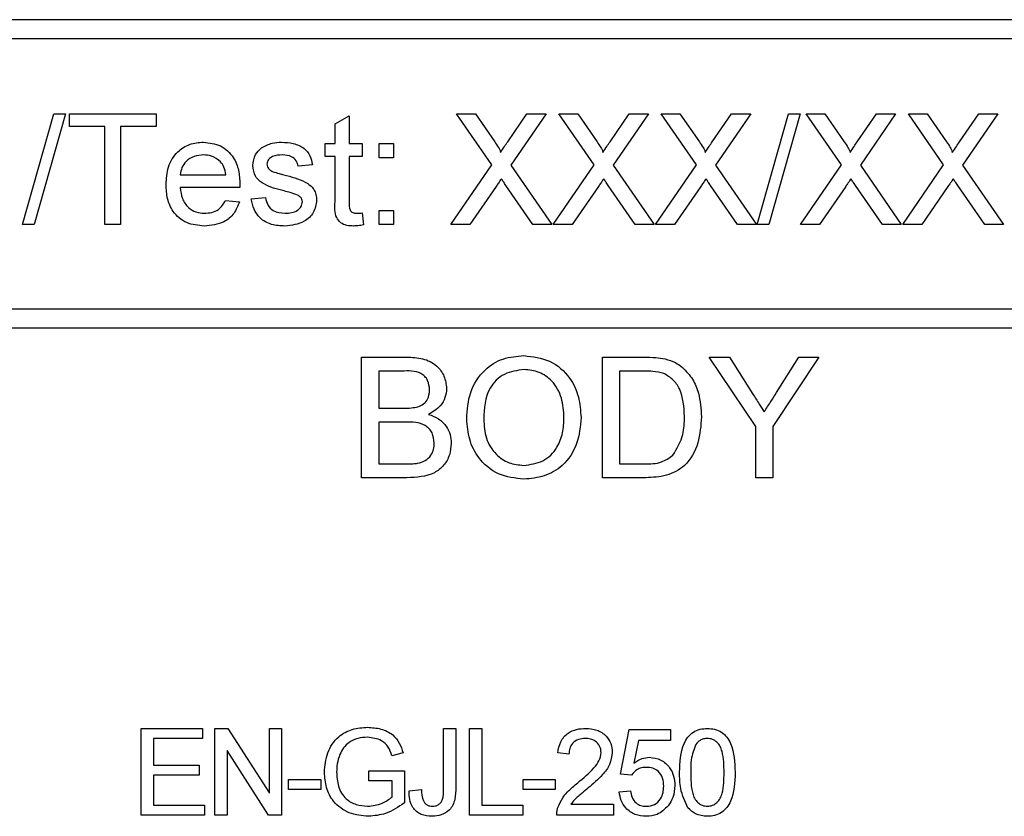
# Model space of a CAD drawing. Header units: millimetres. Extents: x 757 to 3489, y -202 to 2655.
# Tile 21 of 39: x 3194 to 3214, y 1620 to 1636. Entities that reach past the tile are written whole.
import ezdxf

# ---------------------------------------------------------------- set-up
doc = ezdxf.new("R2010")
doc.units = ezdxf.units.MM

msp = doc.modelspace()

# ---------------------------------------------------------------- linework, layer by layer
at = {"color": 7, "linetype": 'Continuous', "lineweight": 25}
for p, q in [((3297.07, 1636.144), (3181.07, 1636.144)), ((3297.07, 1635.744), (3181.07, 1635.744)), ((3193.912, 1631.894), (3194.561, 1634.194)), ((3194.804, 1634.194), (3194.156, 1631.894)), ((3194.561, 1634.194), (3194.804, 1634.194)), ((3194.885, 1634.194), (3196.684, 1634.194)), ((3194.885, 1633.929), (3194.885, 1634.194)), ((3196.684, 1634.194), (3196.684, 1633.929)), ((3200.399, 1633.984), (3200.694, 1634.152)), ((3200.694, 1634.152), (3200.694, 1633.575)), ((3202.919, 1634.194), (3203.31, 1634.194)), ((3203.652, 1633.131), (3202.919, 1634.194)), ((3203.31, 1634.194), (3203.711, 1633.612)), ((3203.981, 1633.611), (3204.381, 1634.194)), ((3204.777, 1634.194), (3204.045, 1633.128)), ((3204.381, 1634.194), (3204.777, 1634.194)), ((3205.043, 1634.194), (3205.433, 1634.194)), ((3205.775, 1633.131), (3205.043, 1634.194)), ((3205.433, 1634.194), (3205.835, 1633.612)), ((3206.104, 1633.611), (3206.504, 1634.194)), ((3206.9, 1634.194), (3206.168, 1633.128)), ((3206.504, 1634.194), (3206.9, 1634.194)), ((3207.166, 1634.194), (3207.556, 1634.194)), ((3207.898, 1633.131), (3207.166, 1634.194)), ((3207.556, 1634.194), (3207.958, 1633.612)), ((3208.227, 1633.611), (3208.627, 1634.194)), ((3209.023, 1634.194), (3208.291, 1633.128)), ((3208.627, 1634.194), (3209.023, 1634.194)), ((3209.157, 1631.894), (3209.806, 1634.194)), ((3210.049, 1634.194), (3209.401, 1631.894)), ((3209.806, 1634.194), (3210.049, 1634.194)), ((3210.173, 1634.194), (3210.564, 1634.194)), ((3210.905, 1633.131), (3210.173, 1634.194)), ((3210.564, 1634.194), (3210.965, 1633.612)), ((3211.235, 1633.611), (3211.635, 1634.194)), ((3212.031, 1634.194), (3211.299, 1633.128)), ((3211.635, 1634.194), (3212.031, 1634.194)), ((3212.296, 1634.194), (3212.687, 1634.194)), ((3213.028, 1633.131), (3212.296, 1634.194)), ((3212.687, 1634.194), (3213.088, 1633.612)), ((3213.358, 1633.611), (3213.758, 1634.194)), ((3214.154, 1634.194), (3213.422, 1633.128)), ((3213.758, 1634.194), (3214.154, 1634.194)), ((3195.622, 1633.929), (3194.885, 1633.929)), ((3195.622, 1631.894), (3195.622, 1633.929)), ((3196.684, 1633.929), (3195.947, 1633.929)), ((3195.947, 1633.929), (3195.947, 1631.894)), ((3200.399, 1633.575), (3200.399, 1633.984)), ((3200.193, 1633.575), (3200.399, 1633.575)), ((3200.193, 1633.309), (3200.193, 1633.575)), ((3200.694, 1633.575), (3200.959, 1633.575)), ((3200.959, 1633.575), (3200.959, 1633.309)), ((3201.313, 1633.575), (3201.608, 1633.575)), ((3201.313, 1633.28), (3201.313, 1633.575)), ((3201.608, 1633.575), (3201.608, 1633.28)), ((3200.399, 1633.309), (3200.193, 1633.309)), ((3200.399, 1632.366), (3200.399, 1633.309)), ((3200.694, 1633.309), (3200.694, 1632.356)), ((3200.959, 1633.309), (3200.694, 1633.309)), ((3201.608, 1633.28), (3201.313, 1633.28)), ((3199.927, 1633.132), (3199.633, 1633.103)), ((3202.801, 1631.894), (3203.652, 1633.131)), ((3204.045, 1633.128), (3204.895, 1631.894)), ((3204.925, 1631.894), (3205.775, 1633.131)), ((3206.168, 1633.128), (3207.018, 1631.894)), ((3207.048, 1631.894), (3207.898, 1633.131)), ((3208.291, 1633.128), (3209.141, 1631.894)), ((3210.055, 1631.894), (3210.905, 1633.131)), ((3211.299, 1633.128), (3212.149, 1631.894)), ((3212.178, 1631.894), (3213.028, 1633.131)), ((3213.422, 1633.128), (3214.272, 1631.894)), ((3197.185, 1632.926), (3198.129, 1632.926)), ((3198.422, 1632.661), (3197.185, 1632.661)), ((3203.741, 1632.685), (3203.197, 1631.894)), ((3204.504, 1631.894), (3203.944, 1632.707)), ((3205.864, 1632.685), (3205.32, 1631.894)), ((3206.627, 1631.894), (3206.067, 1632.707)), ((3207.988, 1632.685), (3207.443, 1631.894)), ((3208.75, 1631.894), (3208.19, 1632.707)), ((3210.995, 1632.685), (3210.451, 1631.894)), ((3211.758, 1631.894), (3211.198, 1632.707)), ((3213.118, 1632.685), (3212.574, 1631.894)), ((3213.881, 1631.894), (3213.321, 1632.707)), ((3198.659, 1632.425), (3198.954, 1632.454)), ((3198.125, 1632.395), (3198.414, 1632.366)), ((3200.959, 1632.137), (3200.989, 1631.89)), ((3201.313, 1632.189), (3201.608, 1632.189)), ((3201.313, 1631.894), (3201.313, 1632.189)), ((3201.608, 1632.189), (3201.608, 1631.894)), ((3194.156, 1631.894), (3193.912, 1631.894)), ((3195.947, 1631.894), (3195.622, 1631.894)), ((3201.608, 1631.894), (3201.313, 1631.894)), ((3203.197, 1631.894), (3202.801, 1631.894)), ((3204.895, 1631.894), (3204.504, 1631.894)), ((3205.32, 1631.894), (3204.925, 1631.894)), ((3207.018, 1631.894), (3206.627, 1631.894)), ((3207.443, 1631.894), (3207.048, 1631.894)), ((3209.141, 1631.894), (3208.75, 1631.894)), ((3209.401, 1631.894), (3209.157, 1631.894)), ((3210.451, 1631.894), (3210.055, 1631.894)), ((3212.149, 1631.894), (3211.758, 1631.894)), ((3212.574, 1631.894), (3212.178, 1631.894)), ((3214.272, 1631.894), (3213.881, 1631.894)), ((3180.47, 1630.144), (3297.67, 1630.144)), ((3297.67, 1629.744), (3180.47, 1629.744)), ((3200.95, 1629.144), (3201.886, 1629.144)), ((3200.95, 1626.644), (3200.95, 1629.144)), ((3205.95, 1629.144), (3206.805, 1629.144)), ((3205.95, 1626.644), (3205.95, 1629.144)), ((3208.165, 1629.144), (3208.583, 1629.144)), ((3209.127, 1627.703), (3208.165, 1629.144)), ((3208.583, 1629.144), (3209.067, 1628.38)), ((3210.441, 1629.144), (3209.48, 1627.703)), ((3209.558, 1628.408), (3210.024, 1629.144)), ((3210.024, 1629.144), (3210.441, 1629.144)), ((3201.303, 1628.855), (3201.303, 1628.086)), ((3201.779, 1628.855), (3201.303, 1628.855)), ((3206.303, 1628.855), (3206.303, 1626.932)), ((3206.81, 1628.855), (3206.303, 1628.855)), ((3201.303, 1628.086), (3201.818, 1628.086)), ((3201.303, 1627.798), (3201.303, 1626.932)), ((3201.854, 1627.798), (3201.303, 1627.798)), ((3209.127, 1626.644), (3209.127, 1627.703)), ((3209.48, 1627.703), (3209.48, 1626.644)), ((3201.303, 1626.932), (3201.894, 1626.932)), ((3206.303, 1626.932), (3206.818, 1626.932)), ((3201.889, 1626.644), (3200.95, 1626.644)), ((3206.846, 1626.644), (3205.95, 1626.644)), ((3209.48, 1626.644), (3209.127, 1626.644)), ((3196.375, 1621.444), (3197.644, 1621.444)), ((3196.375, 1619.644), (3196.375, 1621.444)), ((3197.644, 1621.444), (3197.644, 1621.236)), ((3197.903, 1621.444), (3198.172, 1621.444)), ((3197.903, 1619.644), (3197.903, 1621.444)), ((3198.172, 1621.444), (3199.034, 1620.101)), ((3199.034, 1621.444), (3199.288, 1621.444)), ((3199.034, 1620.101), (3199.034, 1621.444)), ((3199.288, 1621.444), (3199.288, 1619.644)), ((3202.651, 1621.444), (3202.904, 1621.444)), ((3202.651, 1620.206), (3202.651, 1621.444)), ((3202.904, 1621.444), (3202.904, 1620.222)), ((3203.187, 1621.444), (3203.441, 1621.444)), ((3203.187, 1619.644), (3203.187, 1621.444)), ((3203.441, 1621.444), (3203.441, 1619.852)), ((3206.319, 1620.498), (3206.504, 1621.421)), ((3206.504, 1621.421), (3207.357, 1621.421)), ((3207.357, 1621.421), (3207.357, 1621.19)), ((3196.628, 1621.236), (3196.628, 1620.682)), ((3197.644, 1621.236), (3196.628, 1621.236)), ((3206.692, 1621.19), (3206.601, 1620.724)), ((3207.357, 1621.19), (3206.692, 1621.19)), ((3199.02, 1619.644), (3198.157, 1620.987)), ((3198.157, 1620.987), (3198.157, 1619.644)), ((3201.808, 1620.937), (3201.576, 1620.878)), ((3205.252, 1620.913), (3205.021, 1620.936)), ((3196.628, 1620.682), (3197.575, 1620.682)), ((3197.575, 1620.682), (3197.575, 1620.475)), ((3196.628, 1620.475), (3196.628, 1619.852)), ((3197.575, 1620.475), (3196.628, 1620.475)), ((3201.099, 1620.567), (3201.837, 1620.567)), ((3201.099, 1620.359), (3201.099, 1620.567)), ((3201.837, 1620.567), (3201.837, 1619.901)), ((3206.55, 1620.475), (3206.319, 1620.498)), ((3199.432, 1620.382), (3200.101, 1620.382)), ((3199.432, 1620.175), (3199.432, 1620.382)), ((3200.101, 1620.382), (3200.101, 1620.175)), ((3201.584, 1620.359), (3201.099, 1620.359)), ((3201.584, 1620.018), (3201.584, 1620.359)), ((3204.3, 1620.382), (3204.969, 1620.382)), ((3204.3, 1620.175), (3204.3, 1620.382)), ((3204.969, 1620.382), (3204.969, 1620.175)), ((3200.101, 1620.175), (3199.432, 1620.175)), ((3201.935, 1620.146), (3202.189, 1620.175)), ((3204.969, 1620.175), (3204.3, 1620.175)), ((3206.296, 1620.129), (3206.527, 1620.152)), ((3196.628, 1619.852), (3197.69, 1619.852)), ((3197.69, 1619.852), (3197.69, 1619.644)), ((3203.441, 1619.852), (3204.295, 1619.852)), ((3204.295, 1619.852), (3204.295, 1619.644)), ((3205.294, 1619.875), (3206.175, 1619.875)), ((3206.175, 1619.875), (3206.175, 1619.644)), ((3197.69, 1619.644), (3196.375, 1619.644)), ((3198.157, 1619.644), (3197.903, 1619.644)), ((3199.288, 1619.644), (3199.02, 1619.644)), ((3204.295, 1619.644), (3203.187, 1619.644)), ((3206.175, 1619.644), (3204.998, 1619.644))]:
    msp.add_line(p, q, dxfattribs=at)
for points, knots in [([(3196.89, 1632.72), (3196.898, 1632.845), (3196.912, 1633.093), (3197.098, 1633.4), (3197.374, 1633.579), (3197.569, 1633.596), (3197.667, 1633.604)], [0, 0, 0, 0, 0.280748, 0.559775, 0.779666, 1, 1, 1, 1]), ([(3197.667, 1633.604), (3197.789, 1633.59), (3198.033, 1633.562), (3198.293, 1633.316), (3198.409, 1633.022), (3198.419, 1632.832), (3198.424, 1632.736)], [0, 0, 0, 0, 0.279366, 0.558398, 0.778885, 1, 1, 1, 1]), ([(3198.689, 1633.117), (3198.7, 1633.198), (3198.72, 1633.344), (3198.827, 1633.443), (3198.874, 1633.486)], [0, 0, 0, 0, 0.5589275, 1, 1, 1, 1]), ([(3198.874, 1633.486), (3198.946, 1633.525), (3199.075, 1633.594), (3199.221, 1633.601), (3199.285, 1633.604)], [0, 0, 0, 0, 0.558938, 1, 1, 1, 1]), ([(3199.285, 1633.604), (3199.368, 1633.599), (3199.533, 1633.589), (3199.753, 1633.499), (3199.889, 1633.325), (3199.915, 1633.197), (3199.927, 1633.132)], [0, 0, 0, 0, 0.280737, 0.560427, 0.77945, 1, 1, 1, 1]), ([(3203.711, 1633.612), (3203.737, 1633.572), (3203.773, 1633.518), (3203.818, 1633.446), (3203.826, 1633.41), (3203.831, 1633.392)], [0, 0, 0, 0, 0.561277, 0.781763, 1, 1, 1, 1]), ([(3203.831, 1633.392), (3203.859, 1633.433), (3203.909, 1633.506), (3203.959, 1633.579), (3203.981, 1633.611)], [0, 0, 0, 0, 0.56, 1, 1, 1, 1]), ([(3205.835, 1633.612), (3205.86, 1633.572), (3205.896, 1633.518), (3205.941, 1633.446), (3205.949, 1633.41), (3205.954, 1633.392)], [0, 0, 0, 0, 0.561277, 0.781763, 1, 1, 1, 1]), ([(3205.954, 1633.392), (3205.982, 1633.433), (3206.032, 1633.506), (3206.082, 1633.579), (3206.104, 1633.611)], [0, 0, 0, 0, 0.56, 1, 1, 1, 1]), ([(3207.958, 1633.612), (3207.983, 1633.572), (3208.019, 1633.518), (3208.064, 1633.446), (3208.073, 1633.41), (3208.077, 1633.392)], [0, 0, 0, 0, 0.561277, 0.781763, 1, 1, 1, 1]), ([(3208.077, 1633.392), (3208.105, 1633.433), (3208.155, 1633.506), (3208.205, 1633.579), (3208.227, 1633.611)], [0, 0, 0, 0, 0.56, 1, 1, 1, 1]), ([(3210.965, 1633.612), (3210.991, 1633.572), (3211.027, 1633.518), (3211.071, 1633.446), (3211.08, 1633.41), (3211.085, 1633.392)], [0, 0, 0, 0, 0.561277, 0.781763, 1, 1, 1, 1]), ([(3211.085, 1633.392), (3211.113, 1633.433), (3211.163, 1633.506), (3211.213, 1633.579), (3211.235, 1633.611)], [0, 0, 0, 0, 0.56, 1, 1, 1, 1]), ([(3213.088, 1633.612), (3213.114, 1633.572), (3213.15, 1633.518), (3213.194, 1633.446), (3213.203, 1633.41), (3213.208, 1633.392)], [0, 0, 0, 0, 0.561277, 0.781763, 1, 1, 1, 1]), ([(3213.208, 1633.392), (3213.236, 1633.433), (3213.286, 1633.506), (3213.336, 1633.579), (3213.358, 1633.611)], [0, 0, 0, 0, 0.56, 1, 1, 1, 1]), ([(3197.666, 1633.339), (3197.6, 1633.333), (3197.468, 1633.322), (3197.31, 1633.22), (3197.209, 1633.08), (3197.193, 1632.977), (3197.185, 1632.926)], [0, 0, 0, 0, 0.28019, 0.559728, 0.779642, 1, 1, 1, 1]), ([(3198.02, 1633.198), (3197.962, 1633.244), (3197.857, 1633.327), (3197.724, 1633.335), (3197.666, 1633.339)], [0, 0, 0, 0, 0.558512, 1, 1, 1, 1]), ([(3199.307, 1633.339), (3199.235, 1633.337), (3199.128, 1633.335), (3199.027, 1633.26), (3198.989, 1633.199), (3198.985, 1633.164), (3198.984, 1633.147)], [0, 0, 0, 0, 0.4997698, 0.7490947, 0.8745923, 1, 1, 1, 1]), ([(3199.633, 1633.103), (3199.622, 1633.143), (3199.601, 1633.225), (3199.481, 1633.327), (3199.373, 1633.334), (3199.307, 1633.339)], [0, 0, 0, 0, 0.280304, 0.560237, 1, 1, 1, 1]), ([(3198.129, 1632.926), (3198.121, 1632.982), (3198.107, 1633.082), (3198.047, 1633.162), (3198.02, 1633.198)], [0, 0, 0, 0, 0.560674, 1, 1, 1, 1]), ([(3199.343, 1632.591), (3199.194, 1632.629), (3199.007, 1632.677), (3198.816, 1632.805), (3198.717, 1632.925), (3198.7, 1633.04), (3198.689, 1633.117)], [0, 0, 0, 0, 0.501321, 0.626592, 0.751817, 1, 1, 1, 1]), ([(3198.984, 1633.147), (3198.986, 1633.129), (3198.989, 1633.097), (3199.007, 1633.07), (3199.015, 1633.059)], [0, 0, 0, 0, 0.559236, 1, 1, 1, 1]), ([(3199.015, 1633.059), (3199.031, 1633.043), (3199.059, 1633.014), (3199.096, 1632.998), (3199.112, 1632.991)], [0, 0, 0, 0, 0.559084, 1, 1, 1, 1]), ([(3199.112, 1632.991), (3199.153, 1632.979), (3199.227, 1632.956), (3199.302, 1632.936), (3199.335, 1632.927)], [0, 0, 0, 0, 0.559965, 1, 1, 1, 1]), ([(3199.335, 1632.927), (3199.488, 1632.888), (3199.679, 1632.839), (3199.881, 1632.715), (3199.96, 1632.626), (3200.009, 1632.517), (3200.014, 1632.438), (3200.016, 1632.399)], [0, 0, 0, 0, 0.5004464, 0.6253959, 0.750274, 0.8750687, 1, 1, 1, 1]), ([(3197.683, 1631.864), (3197.558, 1631.876), (3197.31, 1631.898), (3197.033, 1632.133), (3196.905, 1632.429), (3196.895, 1632.623), (3196.89, 1632.72)], [0, 0, 0, 0, 0.279952, 0.558661, 0.778994, 1, 1, 1, 1]), ([(3197.185, 1632.661), (3197.194, 1632.584), (3197.212, 1632.432), (3197.336, 1632.25), (3197.507, 1632.145), (3197.627, 1632.135), (3197.687, 1632.13)], [0, 0, 0, 0, 0.2806334, 0.5596873, 0.7796605, 1, 1, 1, 1]), ([(3198.424, 1632.736), (3198.423, 1632.722), (3198.423, 1632.697), (3198.422, 1632.672), (3198.422, 1632.661)], [0, 0, 0, 0, 0.559999, 1, 1, 1, 1]), ([(3203.85, 1632.843), (3203.829, 1632.814), (3203.793, 1632.762), (3203.757, 1632.709), (3203.741, 1632.685)], [0, 0, 0, 0, 0.5600016, 1, 1, 1, 1]), ([(3203.944, 1632.707), (3203.926, 1632.732), (3203.895, 1632.778), (3203.863, 1632.823), (3203.85, 1632.843)], [0, 0, 0, 0, 0.56, 1, 1, 1, 1]), ([(3205.973, 1632.843), (3205.952, 1632.814), (3205.916, 1632.762), (3205.88, 1632.709), (3205.864, 1632.685)], [0, 0, 0, 0, 0.560002, 1, 1, 1, 1]), ([(3206.067, 1632.707), (3206.049, 1632.732), (3206.018, 1632.778), (3205.987, 1632.823), (3205.973, 1632.843)], [0, 0, 0, 0, 0.56, 1, 1, 1, 1]), ([(3208.096, 1632.843), (3208.075, 1632.814), (3208.039, 1632.762), (3208.003, 1632.709), (3207.988, 1632.685)], [0, 0, 0, 0, 0.560002, 1, 1, 1, 1]), ([(3208.19, 1632.707), (3208.173, 1632.732), (3208.141, 1632.778), (3208.11, 1632.823), (3208.096, 1632.843)], [0, 0, 0, 0, 0.5599998, 1, 1, 1, 1]), ([(3211.104, 1632.843), (3211.083, 1632.814), (3211.047, 1632.762), (3211.011, 1632.709), (3210.995, 1632.685)], [0, 0, 0, 0, 0.560002, 1, 1, 1, 1]), ([(3211.198, 1632.707), (3211.18, 1632.732), (3211.149, 1632.778), (3211.117, 1632.823), (3211.104, 1632.843)], [0, 0, 0, 0, 0.56, 1, 1, 1, 1]), ([(3213.227, 1632.843), (3213.206, 1632.814), (3213.17, 1632.762), (3213.134, 1632.709), (3213.118, 1632.685)], [0, 0, 0, 0, 0.560002, 1, 1, 1, 1]), ([(3213.321, 1632.707), (3213.303, 1632.732), (3213.272, 1632.778), (3213.24, 1632.823), (3213.227, 1632.843)], [0, 0, 0, 0, 0.56, 1, 1, 1, 1]), ([(3198.954, 1632.454), (3198.966, 1632.401), (3198.99, 1632.295), (3199.133, 1632.149), (3199.274, 1632.137), (3199.361, 1632.13)], [0, 0, 0, 0, 0.281314, 0.561069, 1, 1, 1, 1]), ([(3199.62, 1632.505), (3199.569, 1632.524), (3199.478, 1632.557), (3199.385, 1632.581), (3199.343, 1632.591)], [0, 0, 0, 0, 0.559788, 1, 1, 1, 1]), ([(3199.721, 1632.369), (3199.719, 1632.386), (3199.716, 1632.419), (3199.68, 1632.47), (3199.643, 1632.492), (3199.62, 1632.505)], [0, 0, 0, 0, 0.279757, 0.559839, 1, 1, 1, 1]), ([(3198.414, 1632.366), (3198.381, 1632.282), (3198.315, 1632.115), (3198.058, 1631.9), (3197.825, 1631.878), (3197.683, 1631.864)], [0, 0, 0, 0, 0.280613, 0.560833, 1, 1, 1, 1]), ([(3197.687, 1632.13), (3197.738, 1632.133), (3197.84, 1632.139), (3198.014, 1632.211), (3198.083, 1632.326), (3198.125, 1632.395)], [0, 0, 0, 0, 0.281282, 0.561906, 1, 1, 1, 1]), ([(3199.357, 1631.864), (3199.264, 1631.869), (3199.079, 1631.878), (3198.84, 1632.005), (3198.707, 1632.211), (3198.675, 1632.353), (3198.659, 1632.425)], [0, 0, 0, 0, 0.280739, 0.559297, 0.779311, 1, 1, 1, 1]), ([(3200.016, 1632.399), (3200.002, 1632.311), (3199.973, 1632.134), (3199.726, 1631.904), (3199.497, 1631.88), (3199.357, 1631.864)], [0, 0, 0, 0, 0.279926, 0.560038, 1, 1, 1, 1]), ([(3199.361, 1632.13), (3199.406, 1632.131), (3199.496, 1632.135), (3199.615, 1632.179), (3199.703, 1632.263), (3199.715, 1632.334), (3199.721, 1632.369)], [0, 0, 0, 0, 0.281188, 0.560952, 0.781095, 1, 1, 1, 1]), ([(3200.781, 1631.864), (3200.735, 1631.866), (3200.642, 1631.869), (3200.509, 1631.923), (3200.382, 1632.092), (3200.392, 1632.253), (3200.399, 1632.366)], [0, 0, 0, 0, 0.187433, 0.373821, 0.559462, 1, 1, 1, 1]), ([(3200.694, 1632.356), (3200.69, 1632.3), (3200.686, 1632.231), (3200.731, 1632.164), (3200.776, 1632.133), (3200.817, 1632.131), (3200.844, 1632.13)], [0, 0, 0, 0, 0.499596, 0.625239, 0.750354, 1, 1, 1, 1]), ([(3200.844, 1632.13), (3200.865, 1632.13), (3200.904, 1632.132), (3200.943, 1632.135), (3200.959, 1632.137)], [0, 0, 0, 0, 0.559965, 1, 1, 1, 1]), ([(3200.989, 1631.89), (3200.95, 1631.882), (3200.882, 1631.868), (3200.812, 1631.866), (3200.781, 1631.864)], [0, 0, 0, 0, 0.5600783, 1, 1, 1, 1]), ([(3201.886, 1629.144), (3201.997, 1629.14), (3202.218, 1629.133), (3202.507, 1628.995), (3202.679, 1628.756), (3202.702, 1628.582), (3202.713, 1628.496)], [0, 0, 0, 0, 0.281116, 0.560026, 0.780112, 1, 1, 1, 1]), ([(3203.13, 1627.861), (3203.142, 1628.048), (3203.167, 1628.423), (3203.459, 1628.877), (3203.876, 1629.14), (3204.17, 1629.164), (3204.317, 1629.176)], [0, 0, 0, 0, 0.28057, 0.559575, 0.779561, 1, 1, 1, 1]), ([(3204.317, 1629.176), (3204.501, 1629.154), (3204.869, 1629.111), (3205.274, 1628.758), (3205.472, 1628.323), (3205.492, 1628.034), (3205.502, 1627.89)], [0, 0, 0, 0, 0.279564, 0.558584, 0.779087, 1, 1, 1, 1]), ([(3206.805, 1629.144), (3206.888, 1629.144), (3207.037, 1629.143), (3207.183, 1629.119), (3207.247, 1629.108)], [0, 0, 0, 0, 0.560174, 1, 1, 1, 1]), ([(3207.247, 1629.108), (3207.321, 1629.087), (3207.453, 1629.049), (3207.562, 1628.966), (3207.611, 1628.929)], [0, 0, 0, 0, 0.559847, 1, 1, 1, 1]), ([(3202.361, 1628.465), (3202.353, 1628.533), (3202.342, 1628.635), (3202.265, 1628.749), (3202.096, 1628.867), (3201.92, 1628.861), (3201.779, 1628.855)], [0, 0, 0, 0, 0.249512, 0.375019, 0.500244, 1, 1, 1, 1]), ([(3204.319, 1628.887), (3204.179, 1628.869), (3203.898, 1628.831), (3203.513, 1628.453), (3203.494, 1628.083), (3203.482, 1627.857)], [0, 0, 0, 0, 0.280128, 0.559653, 1, 1, 1, 1]), ([(3205.149, 1627.892), (3205.141, 1628.029), (3205.123, 1628.301), (3204.936, 1628.645), (3204.641, 1628.854), (3204.426, 1628.876), (3204.319, 1628.887)], [0, 0, 0, 0, 0.2807967, 0.5600682, 0.779984, 1, 1, 1, 1]), ([(3207.223, 1628.804), (3207.147, 1628.822), (3207.011, 1628.856), (3206.871, 1628.855), (3206.81, 1628.855)], [0, 0, 0, 0, 0.5592546, 1, 1, 1, 1]), ([(3207.649, 1627.913), (3207.638, 1628.111), (3207.622, 1628.388), (3207.422, 1628.686), (3207.289, 1628.765), (3207.223, 1628.804)], [0, 0, 0, 0, 0.55915, 0.78004, 1, 1, 1, 1]), ([(3207.611, 1628.929), (3207.684, 1628.853), (3207.831, 1628.701), (3207.974, 1628.344), (3207.991, 1628.073), (3208.002, 1627.907)], [0, 0, 0, 0, 0.279769, 0.559929, 1, 1, 1, 1]), ([(3202.119, 1628.116), (3202.159, 1628.132), (3202.238, 1628.164), (3202.342, 1628.286), (3202.354, 1628.397), (3202.361, 1628.465)], [0, 0, 0, 0, 0.280869, 0.561063, 1, 1, 1, 1]), ([(3202.713, 1628.496), (3202.706, 1628.431), (3202.692, 1628.302), (3202.571, 1628.096), (3202.426, 1628.01), (3202.338, 1627.958)], [0, 0, 0, 0, 0.280336, 0.5608, 1, 1, 1, 1]), ([(3209.067, 1628.38), (3209.112, 1628.31), (3209.191, 1628.186), (3209.269, 1628.062), (3209.304, 1628.008)], [0, 0, 0, 0, 0.560001, 1, 1, 1, 1]), ([(3209.304, 1628.008), (3209.351, 1628.082), (3209.436, 1628.216), (3209.521, 1628.349), (3209.558, 1628.408)], [0, 0, 0, 0, 0.56, 1, 1, 1, 1]), ([(3201.818, 1628.086), (3201.875, 1628.086), (3201.976, 1628.086), (3202.075, 1628.107), (3202.119, 1628.116)], [0, 0, 0, 0, 0.560393, 1, 1, 1, 1]), ([(3202.338, 1627.958), (3202.411, 1627.932), (3202.556, 1627.879), (3202.71, 1627.722), (3202.797, 1627.541), (3202.805, 1627.421), (3202.809, 1627.36)], [0, 0, 0, 0, 0.280211, 0.55967, 0.779709, 1, 1, 1, 1]), ([(3202.457, 1627.365), (3202.449, 1627.436), (3202.437, 1627.544), (3202.356, 1627.663), (3202.186, 1627.796), (3202.002, 1627.797), (3201.854, 1627.798)], [0, 0, 0, 0, 0.249802, 0.375546, 0.501154, 1, 1, 1, 1]), ([(3204.316, 1626.612), (3204.135, 1626.633), (3203.774, 1626.674), (3203.374, 1627.016), (3203.167, 1627.437), (3203.142, 1627.719), (3203.13, 1627.861)], [0, 0, 0, 0, 0.2796, 0.558765, 0.77931, 1, 1, 1, 1]), ([(3203.482, 1627.857), (3203.491, 1627.723), (3203.508, 1627.456), (3203.709, 1627.13), (3204, 1626.93), (3204.209, 1626.91), (3204.314, 1626.9)], [0, 0, 0, 0, 0.2806566, 0.559885, 0.7798492, 1, 1, 1, 1]), ([(3204.314, 1626.9), (3204.451, 1626.918), (3204.726, 1626.953), (3205.01, 1627.239), (3205.134, 1627.57), (3205.144, 1627.785), (3205.149, 1627.892)], [0, 0, 0, 0, 0.2791, 0.558192, 0.778806, 1, 1, 1, 1]), ([(3205.502, 1627.89), (3205.486, 1627.707), (3205.454, 1627.341), (3205.163, 1626.897), (3204.746, 1626.654), (3204.459, 1626.626), (3204.316, 1626.612)], [0, 0, 0, 0, 0.280353, 0.559502, 0.779635, 1, 1, 1, 1]), ([(3208.002, 1627.907), (3207.989, 1627.725), (3207.964, 1627.361), (3207.709, 1626.891), (3207.278, 1626.662), (3206.99, 1626.65), (3206.846, 1626.644)], [0, 0, 0, 0, 0.28084, 0.559952, 0.779068, 1, 1, 1, 1]), ([(3207.409, 1627.109), (3207.492, 1627.248), (3207.642, 1627.496), (3207.647, 1627.785), (3207.649, 1627.913)], [0, 0, 0, 0, 0.557452, 1, 1, 1, 1]), ([(3202.809, 1627.36), (3202.802, 1627.278), (3202.786, 1627.113), (3202.664, 1626.89), (3202.373, 1626.662), (3202.089, 1626.652), (3201.889, 1626.644)], [0, 0, 0, 0, 0.187143, 0.374319, 0.560786, 1, 1, 1, 1]), ([(3202.108, 1626.944), (3202.163, 1626.958), (3202.273, 1626.985), (3202.389, 1627.099), (3202.449, 1627.233), (3202.454, 1627.321), (3202.457, 1627.365)], [0, 0, 0, 0, 0.28029, 0.559018, 0.779402, 1, 1, 1, 1]), ([(3201.894, 1626.932), (3201.934, 1626.932), (3202.006, 1626.932), (3202.077, 1626.941), (3202.108, 1626.944)], [0, 0, 0, 0, 0.5600993, 1, 1, 1, 1]), ([(3206.818, 1626.932), (3206.94, 1626.932), (3207.156, 1626.933), (3207.332, 1627.055), (3207.409, 1627.109)], [0, 0, 0, 0, 0.561861, 1, 1, 1, 1]), ([(3200.176, 1620.535), (3200.189, 1620.671), (3200.216, 1620.943), (3200.432, 1621.277), (3200.752, 1621.444), (3200.966, 1621.459), (3201.074, 1621.467)], [0, 0, 0, 0, 0.280345, 0.55931, 0.779318, 1, 1, 1, 1]), ([(3201.074, 1621.467), (3201.166, 1621.461), (3201.35, 1621.448), (3201.591, 1621.335), (3201.743, 1621.145), (3201.786, 1621.006), (3201.808, 1620.937)], [0, 0, 0, 0, 0.280404, 0.559856, 0.779464, 1, 1, 1, 1]), ([(3205.021, 1620.936), (3205.034, 1621.016), (3205.061, 1621.175), (3205.216, 1621.352), (3205.409, 1621.434), (3205.535, 1621.44), (3205.598, 1621.444)], [0, 0, 0, 0, 0.280235, 0.558893, 0.779132, 1, 1, 1, 1]), ([(3205.598, 1621.444), (3205.677, 1621.438), (3205.833, 1621.428), (3206.021, 1621.303), (3206.135, 1621.132), (3206.146, 1621.009), (3206.152, 1620.947)], [0, 0, 0, 0, 0.280482, 0.559644, 0.779749, 1, 1, 1, 1]), ([(3207.548, 1620.532), (3207.554, 1620.739), (3207.563, 1620.999), (3207.716, 1621.267), (3207.828, 1621.373), (3207.972, 1621.435), (3208.073, 1621.441), (3208.124, 1621.444)], [0, 0, 0, 0, 0.4991489, 0.6245224, 0.7495969, 0.8746743, 1, 1, 1, 1]), ([(3208.124, 1621.444), (3208.175, 1621.441), (3208.277, 1621.434), (3208.42, 1621.373), (3208.536, 1621.269), (3208.678, 1620.995), (3208.691, 1620.737), (3208.701, 1620.532)], [0, 0, 0, 0, 0.125373, 0.250644, 0.375698, 0.501113, 1, 1, 1, 1]), ([(3201.069, 1621.259), (3201.002, 1621.256), (3200.867, 1621.248), (3200.693, 1621.168), (3200.568, 1621.046), (3200.52, 1620.951), (3200.497, 1620.904)], [0, 0, 0, 0, 0.280276, 0.559955, 0.779845, 1, 1, 1, 1]), ([(3201.576, 1620.878), (3201.556, 1620.94), (3201.516, 1621.063), (3201.34, 1621.23), (3201.172, 1621.248), (3201.069, 1621.259)], [0, 0, 0, 0, 0.281603, 0.560889, 1, 1, 1, 1]), ([(3205.593, 1621.236), (3205.543, 1621.232), (3205.444, 1621.225), (3205.324, 1621.144), (3205.26, 1621.03), (3205.255, 1620.952), (3205.252, 1620.913)], [0, 0, 0, 0, 0.28041, 0.559489, 0.779375, 1, 1, 1, 1]), ([(3205.921, 1620.945), (3205.915, 1620.991), (3205.903, 1621.083), (3205.809, 1621.179), (3205.701, 1621.23), (3205.629, 1621.234), (3205.593, 1621.236)], [0, 0, 0, 0, 0.27908, 0.558612, 0.779043, 1, 1, 1, 1]), ([(3208.122, 1621.236), (3208.096, 1621.234), (3208.044, 1621.231), (3207.956, 1621.194), (3207.91, 1621.144), (3207.883, 1621.113)], [0, 0, 0, 0, 0.280453, 0.560688, 1, 1, 1, 1]), ([(3208.471, 1620.532), (3208.469, 1620.68), (3208.467, 1620.864), (3208.395, 1621.074), (3208.326, 1621.161), (3208.232, 1621.226), (3208.159, 1621.233), (3208.122, 1621.236)], [0, 0, 0, 0, 0.500352, 0.625529, 0.750516, 0.875255, 1, 1, 1, 1]), ([(3207.883, 1621.113), (3207.845, 1621.008), (3207.778, 1620.82), (3207.778, 1620.62), (3207.778, 1620.532)], [0, 0, 0, 0, 0.558059, 1, 1, 1, 1]), ([(3200.497, 1620.904), (3200.475, 1620.838), (3200.436, 1620.722), (3200.432, 1620.599), (3200.43, 1620.545)], [0, 0, 0, 0, 0.559779, 1, 1, 1, 1]), ([(3205.437, 1620.317), (3205.552, 1620.415), (3205.712, 1620.552), (3205.889, 1620.767), (3205.911, 1620.886), (3205.921, 1620.945)], [0, 0, 0, 0, 0.561313, 0.781386, 1, 1, 1, 1]), ([(3206.152, 1620.947), (3206.14, 1620.861), (3206.115, 1620.689), (3205.922, 1620.44), (3205.755, 1620.296), (3205.652, 1620.209)], [0, 0, 0, 0, 0.278741, 0.558834, 1, 1, 1, 1]), ([(3206.601, 1620.724), (3206.655, 1620.761), (3206.753, 1620.828), (3206.87, 1620.839), (3206.921, 1620.844)], [0, 0, 0, 0, 0.559939, 1, 1, 1, 1]), ([(3206.921, 1620.844), (3207.004, 1620.833), (3207.169, 1620.812), (3207.343, 1620.647), (3207.437, 1620.455), (3207.446, 1620.326), (3207.45, 1620.261)], [0, 0, 0, 0, 0.2791704, 0.5587975, 0.7791691, 1, 1, 1, 1]), ([(3206.858, 1620.636), (3206.824, 1620.635), (3206.756, 1620.631), (3206.641, 1620.584), (3206.584, 1620.516), (3206.55, 1620.475)], [0, 0, 0, 0, 0.280925, 0.561161, 1, 1, 1, 1]), ([(3207.219, 1620.248), (3207.215, 1620.304), (3207.208, 1620.417), (3207.123, 1620.558), (3206.991, 1620.628), (3206.902, 1620.634), (3206.858, 1620.636)], [0, 0, 0, 0, 0.280653, 0.559595, 0.77929, 1, 1, 1, 1]), ([(3201.094, 1619.621), (3200.957, 1619.634), (3200.684, 1619.66), (3200.362, 1619.894), (3200.201, 1620.214), (3200.184, 1620.428), (3200.176, 1620.535)], [0, 0, 0, 0, 0.280196, 0.559018, 0.77928, 1, 1, 1, 1]), ([(3200.43, 1620.545), (3200.435, 1620.442), (3200.446, 1620.239), (3200.597, 1619.982), (3200.833, 1619.852), (3200.992, 1619.836), (3201.072, 1619.829)], [0, 0, 0, 0, 0.280808, 0.559487, 0.779455, 1, 1, 1, 1]), ([(3207.722, 1619.794), (3207.661, 1619.925), (3207.551, 1620.16), (3207.549, 1620.418), (3207.548, 1620.532)], [0, 0, 0, 0, 0.557973, 1, 1, 1, 1]), ([(3207.778, 1620.532), (3207.78, 1620.385), (3207.783, 1620.202), (3207.852, 1619.991), (3207.923, 1619.906), (3208.014, 1619.84), (3208.088, 1619.832), (3208.124, 1619.829)], [0, 0, 0, 0, 0.5003629, 0.6255677, 0.7505383, 0.8753036, 1, 1, 1, 1]), ([(3208.701, 1620.532), (3208.694, 1620.324), (3208.685, 1620.065), (3208.533, 1619.797), (3208.421, 1619.691), (3208.277, 1619.63), (3208.175, 1619.624), (3208.124, 1619.621)], [0, 0, 0, 0, 0.499115, 0.624458, 0.749554, 0.874658, 1, 1, 1, 1]), ([(3208.124, 1619.829), (3208.161, 1619.832), (3208.234, 1619.84), (3208.327, 1619.905), (3208.396, 1619.992), (3208.467, 1620.202), (3208.469, 1620.385), (3208.471, 1620.532)], [0, 0, 0, 0, 0.124656, 0.24942, 0.374387, 0.49959, 1, 1, 1, 1]), ([(3202.904, 1620.222), (3202.903, 1620.139), (3202.899, 1619.973), (3202.799, 1619.749), (3202.606, 1619.636), (3202.475, 1619.626), (3202.409, 1619.621)], [0, 0, 0, 0, 0.281408, 0.55965, 0.779375, 1, 1, 1, 1]), ([(3202.42, 1619.829), (3202.441, 1619.83), (3202.483, 1619.833), (3202.542, 1619.859), (3202.591, 1619.9), (3202.655, 1620.011), (3202.652, 1620.119), (3202.651, 1620.206)], [0, 0, 0, 0, 0.125225, 0.250387, 0.375614, 0.500739, 1, 1, 1, 1]), ([(3205.022, 1619.804), (3205.053, 1619.874), (3205.103, 1619.989), (3205.216, 1620.122), (3205.323, 1620.224), (3205.399, 1620.286), (3205.437, 1620.317)], [0, 0, 0, 0, 0.339411, 0.559525, 0.779752, 1, 1, 1, 1]), ([(3205.652, 1620.209), (3205.61, 1620.173), (3205.539, 1620.115), (3205.441, 1620.033), (3205.36, 1619.961), (3205.316, 1619.903), (3205.294, 1619.875)], [0, 0, 0, 0, 0.340038, 0.560063, 0.78009, 1, 1, 1, 1]), ([(3206.857, 1619.829), (3206.916, 1619.835), (3207.034, 1619.847), (3207.155, 1619.969), (3207.212, 1620.11), (3207.216, 1620.202), (3207.219, 1620.248)], [0, 0, 0, 0, 0.279539, 0.558252, 0.778884, 1, 1, 1, 1]), ([(3207.45, 1620.261), (3207.443, 1620.176), (3207.432, 1620.023), (3207.349, 1619.895), (3207.312, 1619.839)], [0, 0, 0, 0, 0.559726, 1, 1, 1, 1]), ([(3201.072, 1619.829), (3201.177, 1619.841), (3201.363, 1619.863), (3201.516, 1619.971), (3201.584, 1620.018)], [0, 0, 0, 0, 0.559425, 1, 1, 1, 1]), ([(3202.409, 1619.621), (3202.333, 1619.626), (3202.181, 1619.638), (3202.007, 1619.781), (3201.94, 1619.968), (3201.937, 1620.087), (3201.935, 1620.146)], [0, 0, 0, 0, 0.2803182, 0.5582323, 0.7787273, 1, 1, 1, 1]), ([(3202.189, 1620.175), (3202.193, 1620.095), (3202.198, 1619.995), (3202.259, 1619.893), (3202.305, 1619.855), (3202.361, 1619.832), (3202.4, 1619.83), (3202.42, 1619.829)], [0, 0, 0, 0, 0.499411, 0.624513, 0.749622, 0.874718, 1, 1, 1, 1]), ([(3206.855, 1619.621), (3206.776, 1619.627), (3206.619, 1619.64), (3206.435, 1619.772), (3206.325, 1619.945), (3206.306, 1620.067), (3206.296, 1620.129)], [0, 0, 0, 0, 0.28007, 0.559249, 0.779432, 1, 1, 1, 1]), ([(3206.527, 1620.152), (3206.536, 1620.105), (3206.555, 1620.011), (3206.633, 1619.897), (3206.744, 1619.836), (3206.819, 1619.831), (3206.857, 1619.829)], [0, 0, 0, 0, 0.280714, 0.559926, 0.779622, 1, 1, 1, 1]), ([(3201.837, 1619.901), (3201.711, 1619.814), (3201.485, 1619.657), (3201.213, 1619.632), (3201.094, 1619.621)], [0, 0, 0, 0, 0.559918, 1, 1, 1, 1]), ([(3204.998, 1619.644), (3204.999, 1619.674), (3205, 1619.729), (3205.015, 1619.781), (3205.022, 1619.804)], [0, 0, 0, 0, 0.559956, 1, 1, 1, 1]), ([(3207.312, 1619.839), (3207.24, 1619.768), (3207.112, 1619.641), (3206.934, 1619.627), (3206.855, 1619.621)], [0, 0, 0, 0, 0.558485, 1, 1, 1, 1]), ([(3208.124, 1619.621), (3208.038, 1619.628), (3207.883, 1619.642), (3207.772, 1619.748), (3207.722, 1619.794)], [0, 0, 0, 0, 0.559716, 1, 1, 1, 1])]:
    msp.add_open_spline(points, degree=3, knots=knots, dxfattribs=at)

doc.saveas('drawing.dxf')
